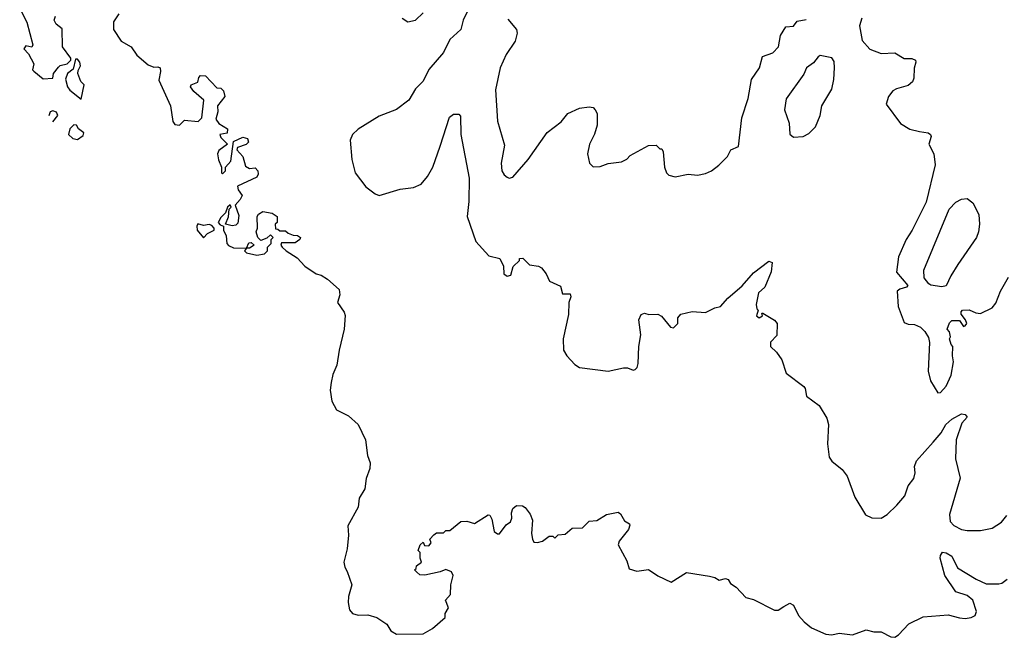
# Model space of a CAD drawing. Extents: x 2220520 to 2384350, y 721165 to 893491.
# Tile 1 of 256: x 2225972 to 2231129, y 730631 to 733867. Entities that reach past the tile are written whole.
import ezdxf

# ---------------------------------------------------------------- set-up
doc = ezdxf.new("R2010")
doc.units = 0

msp = doc.modelspace()

# ---------------------------------------------------------------- linework, layer by layer
at = {"layer": '0CON20XD'}
for points in [[(2225972.2, 733925), (2226009.4, 733855), (2226041.2, 733735), (2226035, 733722.5), (2226005, 733730), (2225994.6, 733715), (2226018.1, 733688.1), (2226045.9, 733635.9), (2226040, 733605), (2226047, 733597), (2226095, 733556.7), (2226145, 733560), (2226150, 733585), (2226175, 733617.5), (2226185, 733626.7), (2226220, 733635), (2226240, 733655), (2226240, 733665), (2226196.7, 733725), (2226195, 733820), (2226163.6, 733843.6), (2226152.5, 733865), (2226160, 733885)], [(2226491.7, 733898.3), (2226464, 733856), (2226463.8, 733815), (2226504.4, 733754.4), (2226555.7, 733725.7), (2226585, 733681.2), (2226645, 733630), (2226675, 733617.5), (2226695, 733620), (2226707.5, 733615), (2226710, 733595), (2226700.7, 733550.7), (2226762, 733415), (2226773.6, 733333.6), (2226785, 733317.5), (2226810, 733315), (2226835, 733340), (2226906.4, 733333.6), (2226927, 733353), (2226937.5, 733445), (2226885, 733490), (2226867.5, 733515), (2226870, 733525), (2226905, 733540), (2226910, 733565), (2226920, 733575), (2226945, 733572.5), (2227005, 733510), (2227025, 733507.5), (2227040, 733495), (2227047.5, 733465), (2227008.8, 733415), (2227010, 733385), (2227000, 733345), (2227015, 733323.3), (2227060, 733295), (2227058.3, 733271.7), (2227020, 733265), (2227025, 733250), (2227060, 733215), (2227015, 733181.2), (2227007.5, 733165), (2227012.9, 733132.9), (2227030, 733095), (2227030, 733065), (2227035, 733060), (2227050, 733075), (2227050, 733095), (2227078.8, 733125), (2227091.7, 733228.3), (2227141.7, 733251.7), (2227166.2, 733245), (2227170, 733225), (2227157.7, 733212.3), (2227112.5, 733197.5), (2227110, 733185), (2227140.7, 733150.7), (2227155, 733100), (2227175, 733087.5), (2227205, 733090), (2227220, 733075), (2227221.7, 733058.3), (2227215, 733042.5), (2227113.3, 732995), (2227116.7, 732975), (2227136.7, 732945), (2227127.5, 732925), (2227100, 732895), (2227120.7, 732840.7), (2227115, 732800), (2227105, 732790), (2227085, 732787.5), (2227050, 732795), (2227066.4, 732833.6), (2227070, 732875), (2227080, 732885), (2227075, 732897.5), (2227060, 732885), (2227050, 732855), (2227025, 732830), (2227012.5, 732805), (2227021.7, 732791.7), (2227040, 732785), (2227040, 732765), (2227053.3, 732735), (2227056.7, 732695), (2227065, 732683.3), (2227091.7, 732671.7), (2227160, 732670), (2227171.7, 732698.3), (2227185, 732700), (2227200, 732685), (2227175, 732670), (2227160, 732670), (2227150, 732655), (2227160, 732645), (2227215, 732632.5), (2227255, 732640), (2227270, 732655), (2227270, 732675), (2227290, 732695), (2227290, 732715), (2227300, 732725), (2227285, 732740), (2227267, 732723), (2227235, 732710), (2227220, 732725), (2227210, 732755), (2227217.5, 732775), (2227216.7, 732835), (2227222.3, 732847.7), (2227245, 732861.2), (2227295, 732852.5), (2227320, 732835), (2227320, 732805), (2227310, 732795), (2227311.7, 732771.7), (2227325, 732770), (2227335, 732760), (2227365, 732760), (2227378.3, 732748.3), (2227405, 732737.5), (2227427, 732737), (2227442.5, 732725), (2227440, 732715), (2227415, 732697.5), (2227343, 732697), (2227340, 732685), (2227347.5, 732675), (2227367.5, 732655), (2227425, 732620), (2227466.2, 732575), (2227525, 732536), (2227552, 732528)], [(2228324.2, 733925.8), (2228295.5, 733865.5), (2228283.5, 733815), (2228225, 733763.3), (2228192.2, 733695), (2228115, 733606), (2228086.1, 733545), (2228045.3, 733505), (2228010, 733445), (2227945, 733396.9), (2227855, 733361.1), (2227745.7, 733294.3), (2227715.4, 733265), (2227702.8, 733235), (2227712.1, 733135), (2227729.2, 733065), (2227785, 732991.2), (2227834.3, 732954.3), (2227855, 732945.8), (2227965, 732979.1), (2228035, 732987.1), (2228074.1, 733005.9), (2228108.9, 733045), (2228136.9, 733095), (2228174.4, 733205), (2228223.9, 733356.1), (2228245, 733372.5), (2228271.7, 733371.7), (2228281.7, 733361.7), (2228282.5, 733265), (2228327.2, 733037.2), (2228324.4, 732915), (2228315.8, 732835), (2228361.2, 732705), (2228429.3, 732629.3), (2228487.5, 732615), (2228506.7, 732575), (2228507.5, 732535), (2228525, 732523.3), (2228545, 732527.5), (2228556.4, 732573.6), (2228590, 732605), (2228590, 732615), (2228607, 732617), (2228643, 732583), (2228690, 732575), (2228705, 732566.7), (2228730, 732535), (2228747, 732497), (2228805, 732470), (2228815, 732430), (2228855, 732430), (2228858.8, 732415), (2228848.8, 732385), (2228847.3, 732322.7), (2228818.8, 732195), (2228820, 732135), (2228837.5, 732105), (2228880.3, 732060.3), (2228905, 732044), (2229055, 732025.7), (2229135, 732042), (2229155, 732042), (2229185, 732030), (2229195, 732033.3), (2229206, 732045), (2229212, 732065), (2229214.2, 732155), (2229225.7, 732215), (2229215.8, 732295), (2229227.7, 732322.3), (2229245, 732328.8), (2229267, 732323), (2229315, 732323.3), (2229333.3, 732313.3), (2229380, 732255), (2229397, 732253), (2229420, 732275), (2229420, 732305), (2229435.8, 732324.2), (2229495, 732338), (2229565, 732332), (2229612.7, 732357.3), (2229642.5, 732365), (2229681.4, 732408.6), (2229757, 732473), (2229815, 732540), (2229895, 732601.2), (2229913.3, 732595), (2229908.6, 732545), (2229875, 732466.2), (2229841.9, 732435), (2229830, 732375), (2229832.7, 732352.7), (2229840, 732345), (2229831.4, 732315), (2229845, 732304.2), (2229862.5, 732315), (2229860, 732330), (2229865, 732330), (2229925, 732293.3), (2229940, 732275), (2229937, 732213), (2229905, 732176.7), (2229904.4, 732155), (2229936, 732125), (2229963.8, 732085), (2229986.2, 732015), (2230080, 731945), (2230086.7, 731935), (2230092.5, 731895), (2230158.8, 731845), (2230199.1, 731779.1), (2230208, 731745), (2230203.1, 731645), (2230212.7, 731575), (2230225, 731554.4), (2230279.2, 731509.2), (2230306.9, 731475), (2230346.7, 731365), (2230402.1, 731272.1), (2230435, 731256.9), (2230485, 731255.5), (2230516, 731274), (2230566.7, 731323.3), (2230608.6, 731371.4), (2230625.8, 731425), (2230655, 731462.5), (2230662.5, 731492.5), (2230658.8, 731525), (2230669.2, 731555), (2230756.9, 731653.1), (2230798.5, 731701.5), (2230823.5, 731745), (2230855, 731773.6), (2230905, 731801.2), (2230925, 731798.8), (2230933.8, 731785), (2230907.1, 731752.9), (2230876.9, 731665), (2230872.9, 731565), (2230898.2, 731465), (2230841.6, 731275), (2230845, 731238), (2230865, 731216.5), (2230905, 731195.5), (2230935, 731190), (2231005, 731190.8), (2231065, 731202.2), (2231115, 731234.3), (2231141.8, 731268.2)], [(2227975.7, 733875.7), (2228005, 733855.9), (2228045, 733865.2), (2228085, 733902.4)], [(2228529.2, 733869.2), (2228574.4, 733815), (2228577.3, 733797.3), (2228567.1, 733755), (2228520.5, 733685), (2228488.9, 733615), (2228465, 733500), (2228474.4, 733335), (2228511.2, 733208.8), (2228494.4, 733115), (2228498, 733075), (2228508.8, 733055), (2228525, 733041.2), (2228535, 733036.2), (2228555, 733041.2), (2228635.5, 733135), (2228735, 733275.8), (2228808.5, 733331.5), (2228843.8, 733375), (2228905, 733404), (2228955, 733411.2), (2228975, 733406.2), (2228986.7, 733395), (2228996.2, 733375), (2228996.2, 733315), (2228983, 733267), (2228955.8, 733215), (2228946, 733165), (2228956.1, 733116.1), (2228975, 733096.7), (2229013, 733097), (2229055, 733113.3), (2229125, 733122.5), (2229153, 733137), (2229170, 733155), (2229265, 733207.5), (2229305, 733210), (2229325, 733190), (2229335, 733190), (2229342.5, 733175), (2229350, 733095), (2229360, 733065), (2229371.7, 733051.7), (2229405, 733044), (2229472.7, 733057.3), (2229523, 733053), (2229565, 733061.4), (2229596.2, 733075), (2229634, 733105), (2229679.5, 733150.5), (2229697.5, 733185), (2229737, 733203), (2229755, 733352.5), (2229786.9, 733455), (2229805.6, 733554.4), (2229846.2, 733615), (2229863.3, 733675), (2229916.2, 733693.8), (2229946.7, 733725), (2229956.7, 733785), (2229985, 733830), (2230025, 733833.3), (2230045, 733860), (2230091.7, 733868.3)], [(2230383.8, 733875), (2230370, 733835), (2230385, 733757.5), (2230425, 733713.3), (2230485, 733690), (2230555, 733693.8), (2230605, 733663.8), (2230645, 733663.8), (2230663.3, 733655), (2230666.2, 733645), (2230656.8, 733613.2), (2230655, 733560), (2230648.8, 733541.2), (2230625, 733522.5), (2230565, 733505.6), (2230545, 733494.2), (2230522.9, 733465), (2230510.8, 733425), (2230585, 733323.3), (2230635, 733293.8), (2230685, 733280.8), (2230730, 733275), (2230743.3, 733265), (2230746.7, 733255), (2230734.2, 733215), (2230760, 733165), (2230767, 733107), (2230719.4, 732910.6), (2230647.1, 732765), (2230615.7, 732715), (2230575.6, 732625), (2230565, 732543.3), (2230623.3, 732475), (2230617.5, 732465), (2230582.5, 732455), (2230568.8, 732445), (2230572.5, 732365), (2230605, 732280), (2230625, 732271.2), (2230659.3, 732269.3), (2230690, 732255), (2230713, 732233), (2230731.7, 732201.7), (2230736.7, 732175), (2230730, 732025), (2230743.3, 731975), (2230781.7, 731911.7), (2230795, 731913.3), (2230825, 731946.7), (2230851.4, 732005), (2230863.3, 732075), (2230857.5, 732105), (2230860, 732155), (2230850, 732165), (2230842.5, 732195), (2230847.5, 732205), (2230841.7, 732231.7), (2230830, 732245), (2230841.7, 732278.3), (2230855, 732290), (2230895, 732290), (2230915, 732260), (2230925, 732262.5), (2230932.5, 732275), (2230926.7, 732295), (2230903.6, 732323.6), (2230903, 732337), (2230910, 732345), (2230945, 732346.2), (2230980.5, 732330.5), (2231005, 732327.1), (2231065, 732357.1), (2231085, 732381.2), (2231108.6, 732445), (2231151.5, 732518.5)], [(2230025, 733251.9), (2230075, 733254.6), (2230105, 733270.8), (2230140, 733305), (2230163.9, 733365), (2230174, 733416), (2230225, 733503.8), (2230236.6, 733553.4), (2230240, 733615), (2230238.1, 733648.1), (2230225, 733666.7), (2230165, 733680), (2230155, 733672.5), (2230129.5, 733640.5), (2230093.8, 733615), (2230078.8, 733581.2), (2229987, 733453), (2229977.5, 733395), (2230002.9, 733325), (2230005, 733266.7), (2230025, 733251.9)], [(2226295, 733450), (2226310, 733525), (2226293, 733543), (2226277.5, 733585), (2226278.3, 733601.7), (2226290, 733625), (2226287.5, 733645), (2226275, 733660), (2226265, 733660), (2226251.7, 733608.3), (2226222.5, 733585), (2226212.5, 733555), (2226223.3, 733515), (2226235, 733497.5), (2226295, 733450)], [(2226145.1, 733332.6), (2226172.5, 733365), (2226165, 733382.5), (2226145, 733390), (2226132.5, 733385), (2226125.6, 733362.9)], [(2226275, 733240), (2226305, 733260), (2226307.5, 733275), (2226280, 733295), (2226270, 733315), (2226255, 733316.7), (2226234, 733295), (2226227.5, 733265), (2226250, 733245), (2226275, 733240)], [(2230802.5, 732467.5), (2230745, 732476), (2230733.1, 732483.1), (2230710, 732515), (2230708, 732555), (2230841.2, 732875), (2230875, 732911.2), (2230905, 732926.2), (2230935, 732930), (2230965, 732907.5), (2230995.7, 732845.7), (2231000, 732795), (2230994, 732755), (2230984, 732725), (2230886.2, 732585), (2230848.8, 732525), (2230825, 732472.5), (2230802.5, 732467.5)], [(2226935, 732723.8), (2226955, 732746.7), (2226990, 732765), (2226990, 732775), (2226978.8, 732788.8), (2226965, 732793.3), (2226935, 732788.8), (2226905, 732797.5), (2226900, 732785), (2226902.5, 732765), (2226935, 732723.8)], [(2227552, 732528), (2227585, 732508), (2227645, 732452.5), (2227648.1, 732425), (2227636.5, 732385), (2227670.8, 732335), (2227676.3, 732316.3), (2227670.8, 732245), (2227644.7, 732135), (2227633.6, 732056.4), (2227612.6, 732007.4), (2227602.9, 731965), (2227599.2, 731925), (2227607.9, 731867.9), (2227631.9, 731821.9), (2227695, 731791.4), (2227745.7, 731745), (2227783.3, 731665), (2227793.9, 731583.9), (2227808.6, 731545), (2227805.6, 731514.4), (2227786.7, 731463.3), (2227780.5, 731409.5), (2227750.3, 731359.7), (2227745, 731313.3), (2227690.8, 731215), (2227694.2, 731165), (2227687.5, 731095), (2227670, 731025), (2227675, 730997.5), (2227687.5, 730975), (2227711.2, 730905), (2227693.8, 730845), (2227693, 730813), (2227700, 730775), (2227715.7, 730755.7), (2227745, 730745.8), (2227795, 730748), (2227842.5, 730735), (2227895, 730700), (2227916.7, 730665), (2227945, 730646.2), (2228085, 730648.8), (2228135, 730676.7), (2228200, 730735), (2228201.2, 730755), (2228217.5, 730785), (2228202.5, 730825), (2228228.8, 730855), (2228231.2, 730905), (2228243.3, 730955), (2228233.9, 730973.9), (2228205, 730986.2), (2228175, 730973.3), (2228095, 730956.7), (2228068.3, 730958.3), (2228051.7, 730971.7), (2228040, 730985), (2228048.3, 730991.7), (2228050, 731005), (2228077.5, 731025), (2228070, 731045), (2228070, 731075), (2228060, 731085), (2228070, 731115), (2228085, 731130), (2228091.7, 731111.7), (2228115, 731110), (2228127.5, 731125), (2228120, 731145), (2228141.7, 731168.3), (2228155, 731177.5), (2228191.7, 731178.3), (2228205, 731190), (2228225, 731190), (2228282.3, 731237.7), (2228315, 731238.8), (2228355, 731227.5), (2228425, 731272.5), (2228435, 731270), (2228445, 731250), (2228457.5, 731185), (2228475, 731172.5), (2228485, 731172.5), (2228520.7, 731219.3), (2228542.5, 731235), (2228550, 731255), (2228547.5, 731282.5), (2228554.2, 731305.8), (2228575, 731321.2), (2228605, 731320), (2228620, 731310), (2228645.7, 731275.7), (2228657.5, 731245), (2228652.5, 731175), (2228657.5, 731145), (2228665, 731130), (2228685, 731127.5), (2228710, 731135), (2228745, 731160), (2228765, 731160), (2228775, 731150), (2228793, 731167), (2228828.3, 731171.7), (2228865, 731202.5), (2228920, 731205), (2228955, 731240), (2228995, 731242.5), (2229045, 731273.3), (2229107, 731287), (2229118.3, 731278.3), (2229140.3, 731240.3), (2229165.8, 731225.8), (2229168.3, 731218.3), (2229161.2, 731195), (2229111.2, 731135), (2229106.7, 731115), (2229151.7, 731031.7), (2229165, 730990), (2229205, 730977.5), (2229265, 730986.7), (2229315, 730953.3), (2229385, 730920), (2229465, 730970), (2229585, 730951.2), (2229613.6, 730943.6), (2229635, 730930), (2229669.3, 730939.3), (2229683, 730933), (2229695, 730912.5), (2229725, 730892.5), (2229775, 730840), (2229815, 730829.2), (2229925, 730772.5), (2229945, 730772), (2229975, 730791.2), (2230005, 730809.2), (2230025, 730799.4), (2230051.1, 730745), (2230081.4, 730711.4), (2230120.2, 730680.2), (2230195, 730647.5), (2230225, 730644.2), (2230265, 730652), (2230333.6, 730643.6), (2230405, 730670), (2230445, 730658.8), (2230485, 730660), (2230535, 730633.1), (2230555, 730630.5), (2230575, 730643.6), (2230629.6, 730700.4), (2230705, 730737.7), (2230835, 730749.1), (2230895, 730732), (2230925, 730729.8), (2230955.6, 730734.4), (2230976.2, 730745), (2230983.2, 730765), (2230964.1, 730825), (2230935, 730850.3), (2230875, 730868.2), (2230817.8, 730955), (2230794, 731045), (2230795, 731060), (2230805, 731076), (2230825, 731073.5), (2230853.5, 731055), (2230884.7, 730994.7), (2230982.2, 730935), (2231035, 730910.8), (2231099.7, 730910.3), (2231116, 730914), (2231145, 730935.7)]]:
    msp.add_lwpolyline(points, dxfattribs=at)

doc.saveas('drawing.dxf')
